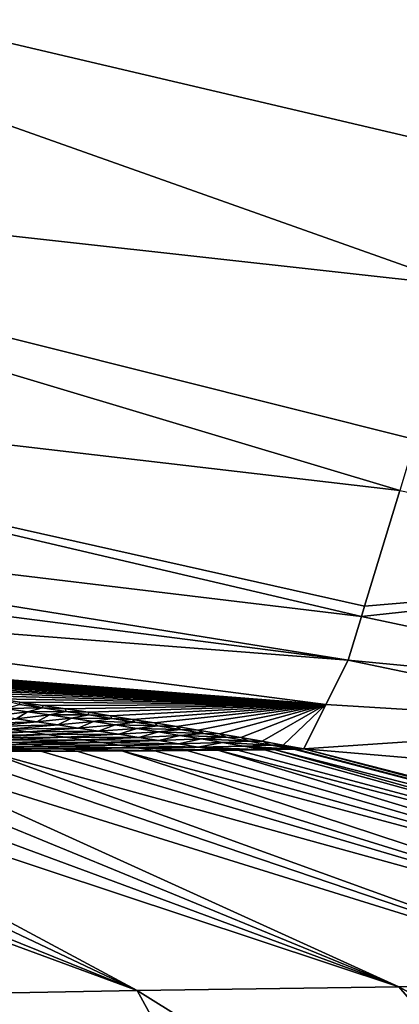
# Model space of a CAD drawing. Header units: metres. Extents: x -105 to 105, y -71 to 59.
# Tile 60 of 117: x 2.32 to 2.772, y -58.651 to -57.477. Entities that reach past the tile are written whole.
import ezdxf

# ---------------------------------------------------------------- set-up
doc = ezdxf.new("R2010")
doc.units = ezdxf.units.M
doc.layers.add('solid_WAMAS_150_SW0001', color=7, linetype='CONTINUOUS')

msp = doc.modelspace()

# ---------------------------------------------------------------- linework, layer by layer
at = {"layer": 'solid_WAMAS_150_SW0001'}
for points in [[(0, -49.349998, 16.75), (0, -66.428406, 16.75), (2.881112, -66.428406, 16.568834)], [(2.882664, -49.349998, 16.568638), (0, -49.349998, 16.75), (2.881112, -66.428406, 16.568834)], [(1.484988, -57.311584, -32.017422), (2.846478, -57.794579, -32.622719), (1.436286, -57.638298, -32.665218)], [(1.484988, -57.311584, -32.017422), (2.892402, -57.642429, -32.278591), (2.846478, -57.794579, -32.622719)], [(1.484988, -57.311584, -32.017422), (2.947302, -57.461109, -31.927687), (2.892402, -57.642429, -32.278591)], [(1.436286, -57.638298, -32.665218), (2.772727, -58.038609, -33.344837), (1.40075, -57.878197, -33.341434)], [(1.436286, -57.638298, -32.665218), (2.791198, -57.97768, -33.134605), (2.772727, -58.038609, -33.344837)], [(1.436286, -57.638298, -32.665218), (2.846478, -57.794579, -32.622719), (2.791198, -57.97768, -33.134605)], [(1.40075, -57.878197, -33.341434), (2.72707, -58.1889, -34.080158), (1.378875, -58.026699, -34.031494)], [(1.40075, -57.878197, -33.341434), (2.730875, -58.176353, -33.994305), (2.72707, -58.1889, -34.080158)], [(1.40075, -57.878197, -33.341434), (2.772727, -58.038609, -33.344837), (2.730875, -58.176353, -33.994305)], [(1.378875, -58.026699, -34.031494), (2.72707, -58.1889, -34.080158), (2.71122, -58.240959, -34.814266)], [(1.55793, -58.092579, -34.72945), (1.378875, -58.026699, -34.031494), (2.71122, -58.240959, -34.814266)], [(2.772727, -58.038609, -33.344837), (3.234494, -58.133995, -33.345703), (2.730875, -58.176353, -33.994305)], [(1.623018, -58.15604, -58.650043), (1.55793, -58.092579, -34.72945), (2.71122, -58.240959, -34.814266)], [(3.234494, -58.133995, -33.345703), (3.188381, -58.286644, -34.100296), (2.72707, -58.1889, -34.080158)], [(3.234494, -58.133995, -33.345703), (2.72707, -58.1889, -34.080158), (2.730875, -58.176353, -33.994305)], [(1.623018, -58.15604, -58.650043), (2.684838, -58.29372, -58.689934), (1.604606, -58.209484, -82.566605)], [(1.623018, -58.15604, -58.650043), (2.71122, -58.240959, -34.814266), (2.684838, -58.29372, -58.689934)], [(2.72707, -58.1889, -34.080158), (3.188381, -58.286644, -34.100296), (2.71122, -58.240959, -34.814266)], [(2.684838, -58.29372, -58.689934), (1.636815, -58.212212, -82.566536), (1.604606, -58.209484, -82.566605)], [(2.684838, -58.29372, -58.689934), (1.668801, -58.215, -82.56646), (1.636815, -58.212212, -82.566536)], [(2.684838, -58.29372, -58.689934), (1.700568, -58.21785, -82.566399), (1.668801, -58.215, -82.56646)], [(2.684838, -58.29372, -58.689934), (1.732116, -58.220757, -82.56633), (1.700568, -58.21785, -82.566399)], [(2.684838, -58.29372, -58.689934), (1.763447, -58.223724, -82.566261), (1.732116, -58.220757, -82.56633)], [(2.684838, -58.29372, -58.689934), (1.794564, -58.226749, -82.5662), (1.763447, -58.223724, -82.566261)], [(2.684838, -58.29372, -58.689934), (1.825469, -58.229836, -82.566139), (1.794564, -58.226749, -82.5662)], [(2.684838, -58.29372, -58.689934), (1.856163, -58.232979, -82.566086), (1.825469, -58.229836, -82.566139)], [(2.684838, -58.29372, -58.689934), (1.886649, -58.236176, -82.566032), (1.856163, -58.232979, -82.566086)], [(2.684838, -58.29372, -58.689934), (1.916928, -58.239433, -82.565979), (1.886649, -58.236176, -82.566032)], [(2.684838, -58.29372, -58.689934), (1.947003, -58.242748, -82.565926), (1.916928, -58.239433, -82.565979)], [(2.684838, -58.29372, -58.689934), (1.976876, -58.24612, -82.56588), (1.947003, -58.242748, -82.565926)], [(2.684838, -58.29372, -58.689934), (2.71122, -58.240959, -34.814266), (3.080903, -58.317875, -34.845078)], [(3.188381, -58.286644, -34.100296), (3.080903, -58.317875, -34.845078), (2.71122, -58.240959, -34.814266)], [(2.684838, -58.29372, -58.689934), (2.006548, -58.249546, -82.565834), (1.976876, -58.24612, -82.56588)], [(2.684838, -58.29372, -58.689934), (2.036023, -58.253025, -82.565788), (2.006548, -58.249546, -82.565834)], [(2.684838, -58.29372, -58.689934), (2.065301, -58.256561, -82.56575), (2.036023, -58.253025, -82.565788)], [(2.684838, -58.29372, -58.689934), (2.094385, -58.260155, -82.565712), (2.065301, -58.256561, -82.56575)], [(2.684838, -58.29372, -58.689934), (2.123277, -58.263798, -82.565681), (2.094385, -58.260155, -82.565712)], [(2.684838, -58.29372, -58.689934), (2.151972, -58.267498, -82.565643), (2.123277, -58.263798, -82.565681)], [(2.684838, -58.29372, -58.689934), (2.180463, -58.271248, -82.56562), (2.151972, -58.267498, -82.565643)], [(2.684838, -58.29372, -58.689934), (2.20875, -58.275047, -82.56559), (2.180463, -58.271248, -82.56562)], [(2.684838, -58.29372, -58.689934), (2.236833, -58.278896, -82.565567), (2.20875, -58.275047, -82.56559)], [(2.684838, -58.29372, -58.689934), (2.264711, -58.282795, -82.565552), (2.236833, -58.278896, -82.565567)], [(2.684838, -58.29372, -58.689934), (2.292386, -58.286739, -82.565536), (2.264711, -58.282795, -82.565552)], [(2.684838, -58.29372, -58.689934), (2.319857, -58.290733, -82.565521), (2.292386, -58.286739, -82.565536)], [(2.319165, -58.293697, -82.8116), (2.292386, -58.286739, -82.565536), (2.319857, -58.290733, -82.565521)], [(2.302237, -58.298401, -83.053192), (2.328757, -58.302238, -83.053238), (2.290142, -58.307281, -83.288712)], [(2.319165, -58.293697, -82.8116), (2.346862, -58.297791, -82.811699), (2.302237, -58.298401, -83.053192)], [(2.346862, -58.297791, -82.811699), (2.328757, -58.302238, -83.053238), (2.302237, -58.298401, -83.053192)], [(2.319165, -58.293697, -82.8116), (2.319857, -58.290733, -82.565521), (2.346862, -58.297791, -82.811699)], [(2.684838, -58.29372, -58.689934), (2.347124, -58.294773, -82.565506), (2.319857, -58.290733, -82.565521)], [(2.346862, -58.297791, -82.811699), (2.319857, -58.290733, -82.565521), (2.347124, -58.294773, -82.565506)], [(2.346862, -58.297791, -82.811699), (2.374484, -58.301945, -82.811745), (2.328757, -58.302238, -83.053238)], [(2.346862, -58.297791, -82.811699), (2.347124, -58.294773, -82.565506), (2.374187, -58.298855, -82.565498)], [(2.346862, -58.297791, -82.811699), (2.374187, -58.298855, -82.565498), (2.374484, -58.301945, -82.811745)], [(2.684838, -58.29372, -58.689934), (2.374187, -58.298855, -82.565498), (2.347124, -58.294773, -82.565506)], [(2.684838, -58.29372, -58.689934), (2.401047, -58.302982, -82.565498), (2.374187, -58.298855, -82.565498)], [(2.374484, -58.301945, -82.811745), (2.374187, -58.298855, -82.565498), (2.401047, -58.302982, -82.565498)], [(2.684838, -58.29372, -58.689934), (2.427702, -58.307156, -82.565491), (2.401047, -58.302982, -82.565498)], [(2.684838, -58.29372, -58.689934), (2.454155, -58.311367, -82.565491), (2.427702, -58.307156, -82.565491)], [(2.684838, -58.29372, -58.689934), (2.480403, -58.315624, -82.565498), (2.454155, -58.311367, -82.565491)], [(2.684838, -58.29372, -58.689934), (2.506449, -58.31992, -82.565506), (2.480403, -58.315624, -82.565498)], [(2.684838, -58.29372, -58.689934), (2.532291, -58.324253, -82.565514), (2.506449, -58.31992, -82.565506)], [(2.684838, -58.29372, -58.689934), (2.55793, -58.328629, -82.565529), (2.532291, -58.324253, -82.565514)], [(2.684838, -58.29372, -58.689934), (2.583365, -58.333038, -82.565544), (2.55793, -58.328629, -82.565529)], [(2.684838, -58.29372, -58.689934), (2.608598, -58.337486, -82.565559), (2.583365, -58.333038, -82.565544)], [(2.684838, -58.29372, -58.689934), (2.633628, -58.341969, -82.565582), (2.608598, -58.337486, -82.565559)], [(2.684838, -58.29372, -58.689934), (2.658456, -58.346485, -82.565605), (2.633628, -58.341969, -82.565582)], [(2.684838, -58.29372, -58.689934), (3.080903, -58.317875, -34.845078), (2.658456, -58.346485, -82.565605)], [(2.315234, -58.310841, -83.288315), (2.340135, -58.31443, -83.287743), (2.261658, -58.316681, -83.516014)], [(2.328757, -58.302238, -83.053238), (2.315234, -58.310841, -83.288315), (2.290142, -58.307281, -83.288712)], [(2.328757, -58.302238, -83.053238), (2.355145, -58.306126, -83.053162), (2.315234, -58.310841, -83.288315)], [(2.355145, -58.306126, -83.053162), (2.340135, -58.31443, -83.287743), (2.315234, -58.310841, -83.288315)], [(2.374484, -58.301945, -82.811745), (2.355145, -58.306126, -83.053162), (2.328757, -58.302238, -83.053238)], [(2.355145, -58.306126, -83.053162), (2.381401, -58.310059, -83.052963), (2.340135, -58.31443, -83.287743)], [(2.381401, -58.310059, -83.052963), (2.364845, -58.318054, -83.286987), (2.340135, -58.31443, -83.287743)], [(2.374484, -58.301945, -82.811745), (2.40203, -58.306168, -82.811729), (2.355145, -58.306126, -83.053162)], [(2.40203, -58.306168, -82.811729), (2.381401, -58.310059, -83.052963), (2.355145, -58.306126, -83.053162)], [(2.381401, -58.310059, -83.052963), (2.407522, -58.314037, -83.052643), (2.364845, -58.318054, -83.286987)], [(2.374484, -58.301945, -82.811745), (2.401047, -58.302982, -82.565498), (2.40203, -58.306168, -82.811729)], [(2.40203, -58.306168, -82.811729), (2.429499, -58.310448, -82.811653), (2.381401, -58.310059, -83.052963)], [(2.429499, -58.310448, -82.811653), (2.407522, -58.314037, -83.052643), (2.381401, -58.310059, -83.052963)], [(2.40203, -58.306168, -82.811729), (2.401047, -58.302982, -82.565498), (2.427702, -58.307156, -82.565491)], [(2.40203, -58.306168, -82.811729), (2.427702, -58.307156, -82.565491), (2.429499, -58.310448, -82.811653)], [(2.429499, -58.310448, -82.811653), (2.45689, -58.314789, -82.811516), (2.407522, -58.314037, -83.052643)], [(2.429499, -58.310448, -82.811653), (2.427702, -58.307156, -82.565491), (2.454155, -58.311367, -82.565491)], [(2.429499, -58.310448, -82.811653), (2.454155, -58.311367, -82.565491), (2.45689, -58.314789, -82.811516)], [(2.45689, -58.314789, -82.811516), (2.454155, -58.311367, -82.565491), (2.480403, -58.315624, -82.565498)], [(2.307263, -58.32299, -83.513367), (2.329708, -58.326172, -83.511696), (2.233778, -58.328255, -83.730186)], [(2.340135, -58.31443, -83.287743), (2.284579, -58.319828, -83.514809), (2.261658, -58.316681, -83.516014)], [(2.340135, -58.31443, -83.287743), (2.364845, -58.318054, -83.286987), (2.284579, -58.319828, -83.514809)], [(2.364845, -58.318054, -83.286987), (2.307263, -58.32299, -83.513367), (2.284579, -58.319828, -83.514809)], [(2.364845, -58.318054, -83.286987), (2.389362, -58.321712, -83.286049), (2.307263, -58.32299, -83.513367)], [(2.389362, -58.321712, -83.286049), (2.329708, -58.326172, -83.511696), (2.307263, -58.32299, -83.513367)], [(2.389362, -58.321712, -83.286049), (2.413685, -58.325405, -83.284927), (2.329708, -58.326172, -83.511696)], [(2.407522, -58.314037, -83.052643), (2.389362, -58.321712, -83.286049), (2.364845, -58.318054, -83.286987)], [(2.407522, -58.314037, -83.052643), (2.433506, -58.318066, -83.0522), (2.389362, -58.321712, -83.286049)], [(2.433506, -58.318066, -83.0522), (2.413685, -58.325405, -83.284927), (2.389362, -58.321712, -83.286049)], [(2.45689, -58.314789, -82.811516), (2.433506, -58.318066, -83.0522), (2.407522, -58.314037, -83.052643)], [(2.433506, -58.318066, -83.0522), (2.459353, -58.32214, -83.051636), (2.413685, -58.325405, -83.284927)], [(2.459353, -58.32214, -83.051636), (2.437812, -58.329128, -83.283623), (2.413685, -58.325405, -83.284927)], [(2.45689, -58.314789, -82.811516), (2.484201, -58.319195, -82.811317), (2.433506, -58.318066, -83.0522)], [(2.484201, -58.319195, -82.811317), (2.459353, -58.32214, -83.051636), (2.433506, -58.318066, -83.0522)], [(2.459353, -58.32214, -83.051636), (2.485059, -58.326263, -83.050949), (2.437812, -58.329128, -83.283623)], [(2.45689, -58.314789, -82.811516), (2.480403, -58.315624, -82.565498), (2.484201, -58.319195, -82.811317)], [(2.484201, -58.319195, -82.811317), (2.511431, -58.323666, -82.811058), (2.459353, -58.32214, -83.051636)], [(2.511431, -58.323666, -82.811058), (2.485059, -58.326263, -83.050949), (2.459353, -58.32214, -83.051636)], [(2.484201, -58.319195, -82.811317), (2.480403, -58.315624, -82.565498), (2.506449, -58.31992, -82.565506)], [(2.484201, -58.319195, -82.811317), (2.506449, -58.31992, -82.565506), (2.511431, -58.323666, -82.811058)], [(2.511431, -58.323666, -82.811058), (2.538578, -58.328205, -82.810738), (2.485059, -58.326263, -83.050949)], [(2.511431, -58.323666, -82.811058), (2.506449, -58.31992, -82.565506), (2.532291, -58.324253, -82.565514)], [(2.511431, -58.323666, -82.811058), (2.532291, -58.324253, -82.565514), (2.538578, -58.328205, -82.810738)], [(2.538578, -58.328205, -82.810738), (2.532291, -58.324253, -82.565514), (2.55793, -58.328629, -82.565529)], [(2.658456, -58.346485, -82.565605), (3.080903, -58.317875, -34.845078), (3.455128, -58.414547, -34.860031)], [(2.329708, -58.326172, -83.511696), (2.253883, -58.330902, -83.727577), (2.233778, -58.328255, -83.730186)], [(2.329708, -58.326172, -83.511696), (2.351915, -58.329361, -83.509796), (2.253883, -58.330902, -83.727577)], [(2.351915, -58.329361, -83.509796), (2.273717, -58.333542, -83.724693), (2.253883, -58.330902, -83.727577)], [(2.351915, -58.329361, -83.509796), (2.373885, -58.332565, -83.507668), (2.273717, -58.333542, -83.724693)], [(2.373885, -58.332565, -83.507668), (2.293283, -58.33617, -83.72155), (2.273717, -58.333542, -83.724693)], [(2.373885, -58.332565, -83.507668), (2.395617, -58.335785, -83.50531), (2.293283, -58.33617, -83.72155)], [(2.395617, -58.335785, -83.50531), (2.312582, -58.338791, -83.718147), (2.293283, -58.33617, -83.72155)], [(2.395617, -58.335785, -83.50531), (2.417111, -58.339016, -83.502731), (2.312582, -58.338791, -83.718147)], [(2.413685, -58.325405, -83.284927), (2.351915, -58.329361, -83.509796), (2.329708, -58.326172, -83.511696)], [(2.413685, -58.325405, -83.284927), (2.437812, -58.329128, -83.283623), (2.351915, -58.329361, -83.509796)], [(2.437812, -58.329128, -83.283623), (2.373885, -58.332565, -83.507668), (2.351915, -58.329361, -83.509796)], [(2.437812, -58.329128, -83.283623), (2.461742, -58.332886, -83.282143), (2.373885, -58.332565, -83.507668)], [(2.461742, -58.332886, -83.282143), (2.395617, -58.335785, -83.50531), (2.373885, -58.332565, -83.507668)], [(2.461742, -58.332886, -83.282143), (2.485475, -58.336678, -83.280487), (2.395617, -58.335785, -83.50531)], [(2.485475, -58.336678, -83.280487), (2.417111, -58.339016, -83.502731), (2.395617, -58.335785, -83.50531)], [(2.485475, -58.336678, -83.280487), (2.509008, -58.340504, -83.278641), (2.417111, -58.339016, -83.502731)], [(2.485059, -58.326263, -83.050949), (2.461742, -58.332886, -83.282143), (2.437812, -58.329128, -83.283623)], [(2.485059, -58.326263, -83.050949), (2.510624, -58.330437, -83.05014), (2.461742, -58.332886, -83.282143)], [(2.510624, -58.330437, -83.05014), (2.485475, -58.336678, -83.280487), (2.461742, -58.332886, -83.282143)], [(2.538578, -58.328205, -82.810738), (2.510624, -58.330437, -83.05014), (2.485059, -58.326263, -83.050949)], [(2.510624, -58.330437, -83.05014), (2.536045, -58.334663, -83.04921), (2.485475, -58.336678, -83.280487)], [(2.536045, -58.334663, -83.04921), (2.509008, -58.340504, -83.278641), (2.485475, -58.336678, -83.280487)], [(2.536045, -58.334663, -83.04921), (2.56132, -58.338947, -83.048149), (2.509008, -58.340504, -83.278641)], [(2.538578, -58.328205, -82.810738), (2.56564, -58.332809, -82.810356), (2.510624, -58.330437, -83.05014)], [(2.56564, -58.332809, -82.810356), (2.536045, -58.334663, -83.04921), (2.510624, -58.330437, -83.05014)], [(2.56564, -58.332809, -82.810356), (2.592616, -58.337486, -82.809914), (2.536045, -58.334663, -83.04921)], [(2.592616, -58.337486, -82.809914), (2.56132, -58.338947, -83.048149), (2.536045, -58.334663, -83.04921)], [(2.538578, -58.328205, -82.810738), (2.55793, -58.328629, -82.565529), (2.56564, -58.332809, -82.810356)], [(2.56564, -58.332809, -82.810356), (2.55793, -58.328629, -82.565529), (2.583365, -58.333038, -82.565544)], [(2.56564, -58.332809, -82.810356), (2.583365, -58.333038, -82.565544), (2.592616, -58.337486, -82.809914)], [(2.592616, -58.337486, -82.809914), (2.583365, -58.333038, -82.565544), (2.608598, -58.337486, -82.565559)], [(2.312582, -58.338791, -83.718147), (2.331618, -58.341404, -83.714478), (2.214004, -58.341946, -83.920052)], [(2.331618, -58.341404, -83.714478), (2.230378, -58.343891, -83.915176), (2.214004, -58.341946, -83.920052)], [(2.331618, -58.341404, -83.714478), (2.350393, -58.344002, -83.710548), (2.230378, -58.343891, -83.915176)], [(2.350393, -58.344002, -83.710548), (2.246486, -58.345802, -83.910027), (2.230378, -58.343891, -83.915176)], [(2.350393, -58.344002, -83.710548), (2.368918, -58.346592, -83.706406), (2.246486, -58.345802, -83.910027)], [(2.368918, -58.346592, -83.706406), (2.262344, -58.347687, -83.904648), (2.246486, -58.345802, -83.910027)], [(2.368918, -58.346592, -83.706406), (2.387995, -58.349144, -83.701218), (2.262344, -58.347687, -83.904648)], [(2.262344, -58.347687, -83.904648), (2.387995, -58.349144, -83.701218), (2.344601, -58.349281, -83.784248)], [(2.262344, -58.347687, -83.904648), (2.344601, -58.349281, -83.784248), (2.278835, -58.349506, -83.898109)], [(2.417111, -58.339016, -83.502731), (2.331618, -58.341404, -83.714478), (2.312582, -58.338791, -83.718147)], [(2.417111, -58.339016, -83.502731), (2.438369, -58.342258, -83.499924), (2.331618, -58.341404, -83.714478)], [(2.438369, -58.342258, -83.499924), (2.350393, -58.344002, -83.710548), (2.331618, -58.341404, -83.714478)], [(2.438369, -58.342258, -83.499924), (2.459396, -58.345512, -83.496918), (2.350393, -58.344002, -83.710548)], [(2.459396, -58.345512, -83.496918), (2.368918, -58.346592, -83.706406), (2.350393, -58.344002, -83.710548)], [(2.459396, -58.345512, -83.496918), (2.480894, -58.348766, -83.492989), (2.368918, -58.346592, -83.706406)], [(2.368918, -58.346592, -83.706406), (2.480894, -58.348766, -83.492989), (2.441209, -58.348953, -83.588081)], [(2.368918, -58.346592, -83.706406), (2.441209, -58.348953, -83.588081), (2.387995, -58.349144, -83.701218)], [(2.509008, -58.340504, -83.278641), (2.438369, -58.342258, -83.499924), (2.417111, -58.339016, -83.502731)], [(2.509008, -58.340504, -83.278641), (2.532345, -58.344368, -83.276634), (2.438369, -58.342258, -83.499924)], [(2.532345, -58.344368, -83.276634), (2.459396, -58.345512, -83.496918), (2.438369, -58.342258, -83.499924)], [(2.441209, -58.348953, -83.588081), (2.480894, -58.348766, -83.492989), (3.474472, -58.625507, -83.905182)], [(2.532345, -58.344368, -83.276634), (2.556, -58.348255, -83.273865), (2.459396, -58.345512, -83.496918)], [(2.459396, -58.345512, -83.496918), (2.556, -58.348255, -83.273865), (2.519312, -58.348534, -83.388954)], [(2.459396, -58.345512, -83.496918), (2.519312, -58.348534, -83.388954), (2.480894, -58.348766, -83.492989)], [(2.480894, -58.348766, -83.492989), (2.519312, -58.348534, -83.388954), (3.474472, -58.625507, -83.905182)], [(2.56132, -58.338947, -83.048149), (2.532345, -58.344368, -83.276634), (2.509008, -58.340504, -83.278641)], [(2.519312, -58.348534, -83.388954), (2.556, -58.348255, -83.273865), (3.474472, -58.625507, -83.905182)], [(2.56132, -58.338947, -83.048149), (2.58645, -58.343285, -83.046982), (2.532345, -58.344368, -83.276634)], [(2.58645, -58.343285, -83.046982), (2.611663, -58.347668, -83.045296), (2.532345, -58.344368, -83.276634)], [(2.532345, -58.344368, -83.276634), (2.611663, -58.347668, -83.045296), (2.579764, -58.348034, -83.187119)], [(2.532345, -58.344368, -83.276634), (2.579764, -58.348034, -83.187119), (2.556, -58.348255, -83.273865)], [(2.556, -58.348255, -83.273865), (2.579764, -58.348034, -83.187119), (3.615882, -58.624443, -83.476135)], [(2.556, -58.348255, -83.273865), (3.615882, -58.624443, -83.476135), (3.474472, -58.625507, -83.905182)], [(2.592616, -58.337486, -82.809914), (2.619504, -58.342239, -82.80941), (2.56132, -58.338947, -83.048149)], [(2.619504, -58.342239, -82.80941), (2.58645, -58.343285, -83.046982), (2.56132, -58.338947, -83.048149)], [(2.579764, -58.348034, -83.187119), (2.611663, -58.347668, -83.045296), (3.615882, -58.624443, -83.476135)], [(2.619504, -58.342239, -82.80941), (2.646341, -58.347061, -82.808685), (2.58645, -58.343285, -83.046982)], [(2.58645, -58.343285, -83.046982), (2.646341, -58.347061, -82.808685), (2.623068, -58.347504, -82.982674)], [(2.58645, -58.343285, -83.046982), (2.623068, -58.347504, -82.982674), (2.611663, -58.347668, -83.045296)], [(2.592616, -58.337486, -82.809914), (2.608598, -58.337486, -82.565559), (2.619504, -58.342239, -82.80941)], [(2.619504, -58.342239, -82.80941), (2.608598, -58.337486, -82.565559), (2.633628, -58.341969, -82.565582)], [(2.611663, -58.347668, -83.045296), (2.623068, -58.347504, -82.982674), (3.615882, -58.624443, -83.476135)], [(2.619504, -58.342239, -82.80941), (2.633628, -58.341969, -82.565582), (2.658456, -58.346485, -82.565605)], [(2.619504, -58.342239, -82.80941), (2.658456, -58.346485, -82.565605), (2.649387, -58.346977, -82.775551)], [(2.619504, -58.342239, -82.80941), (2.649387, -58.346977, -82.775551), (2.646341, -58.347061, -82.808685)], [(2.623068, -58.347504, -82.982674), (2.646341, -58.347061, -82.808685), (3.70392, -58.623322, -83.027763)], [(2.623068, -58.347504, -82.982674), (3.70392, -58.623322, -83.027763), (3.615882, -58.624443, -83.476135)], [(2.646341, -58.347061, -82.808685), (2.649387, -58.346977, -82.775551), (3.70392, -58.623322, -83.027763)], [(2.649387, -58.346977, -82.775551), (2.658456, -58.346485, -82.565605), (3.70392, -58.623322, -83.027763)], [(3.734887, -58.622314, -82.566681), (2.658456, -58.346485, -82.565605), (3.455128, -58.414547, -34.860031)], [(3.70392, -58.623322, -83.027763), (2.658456, -58.346485, -82.565605), (3.734887, -58.622314, -82.566681)], [(1.704008, -58.356449, -84.588188), (1.767582, -58.355103, -84.527962), (2.459822, -58.634609, -85.353149)], [(1.704008, -58.356449, -84.588188), (2.459822, -58.634609, -85.353149), (2.117616, -58.640884, -85.639526)], [(1.767582, -58.355103, -84.527962), (1.86557, -58.353336, -84.429428), (2.459822, -58.634609, -85.353149)], [(1.86557, -58.353336, -84.429428), (1.933628, -58.352322, -84.356377), (2.459822, -58.634609, -85.353149)], [(1.933628, -58.352322, -84.356377), (2.016685, -58.351315, -84.261169), (2.771834, -58.630424, -85.034637)], [(1.933628, -58.352322, -84.356377), (2.771834, -58.630424, -85.034637), (2.459822, -58.634609, -85.353149)], [(2.016685, -58.351315, -84.261169), (2.090654, -58.350609, -84.169716), (2.771834, -58.630424, -85.034637)], [(2.090654, -58.350609, -84.169716), (2.154812, -58.350132, -84.084274), (2.771834, -58.630424, -85.034637)], [(2.154812, -58.350132, -84.084274), (2.228233, -58.349724, -83.977928), (3.048134, -58.627888, -84.685959)], [(2.154812, -58.350132, -84.084274), (3.048134, -58.627888, -84.685959), (2.771834, -58.630424, -85.034637)], [(2.228233, -58.349724, -83.977928), (2.278835, -58.349506, -83.898109), (3.048134, -58.627888, -84.685959)], [(2.278835, -58.349506, -83.898109), (2.344601, -58.349281, -83.784248), (3.283817, -58.626488, -84.309189)], [(2.278835, -58.349506, -83.898109), (3.283817, -58.626488, -84.309189), (3.048134, -58.627888, -84.685959)], [(2.344601, -58.349281, -83.784248), (2.387995, -58.349144, -83.701218), (3.283817, -58.626488, -84.309189)], [(2.387995, -58.349144, -83.701218), (2.441209, -58.348953, -83.588081), (3.283817, -58.626488, -84.309189)], [(2.441209, -58.348953, -83.588081), (3.474472, -58.625507, -83.905182), (3.283817, -58.626488, -84.309189)], [(2.459822, -58.634609, -85.353149), (2.771834, -58.630424, -85.034637), (3.142907, -59.061241, -86.126999)], [(2.771834, -58.630424, -85.034637), (3.048134, -58.627888, -84.685959), (3.546844, -59.056553, -85.717957)], [(2.771834, -58.630424, -85.034637), (3.546844, -59.056553, -85.717957), (3.142907, -59.061241, -86.126999)], [(2.117616, -58.640884, -85.639526), (2.459822, -58.634609, -85.353149), (2.697404, -59.067738, -86.489738)], [(2.117616, -58.640884, -85.639526), (2.697404, -59.067738, -86.489738), (2.217545, -59.075623, -86.801033)], [(2.459822, -58.634609, -85.353149), (3.142907, -59.061241, -86.126999), (2.697404, -59.067738, -86.489738)]]:
    msp.add_3dface(points, dxfattribs=at)

doc.saveas('drawing.dxf')
